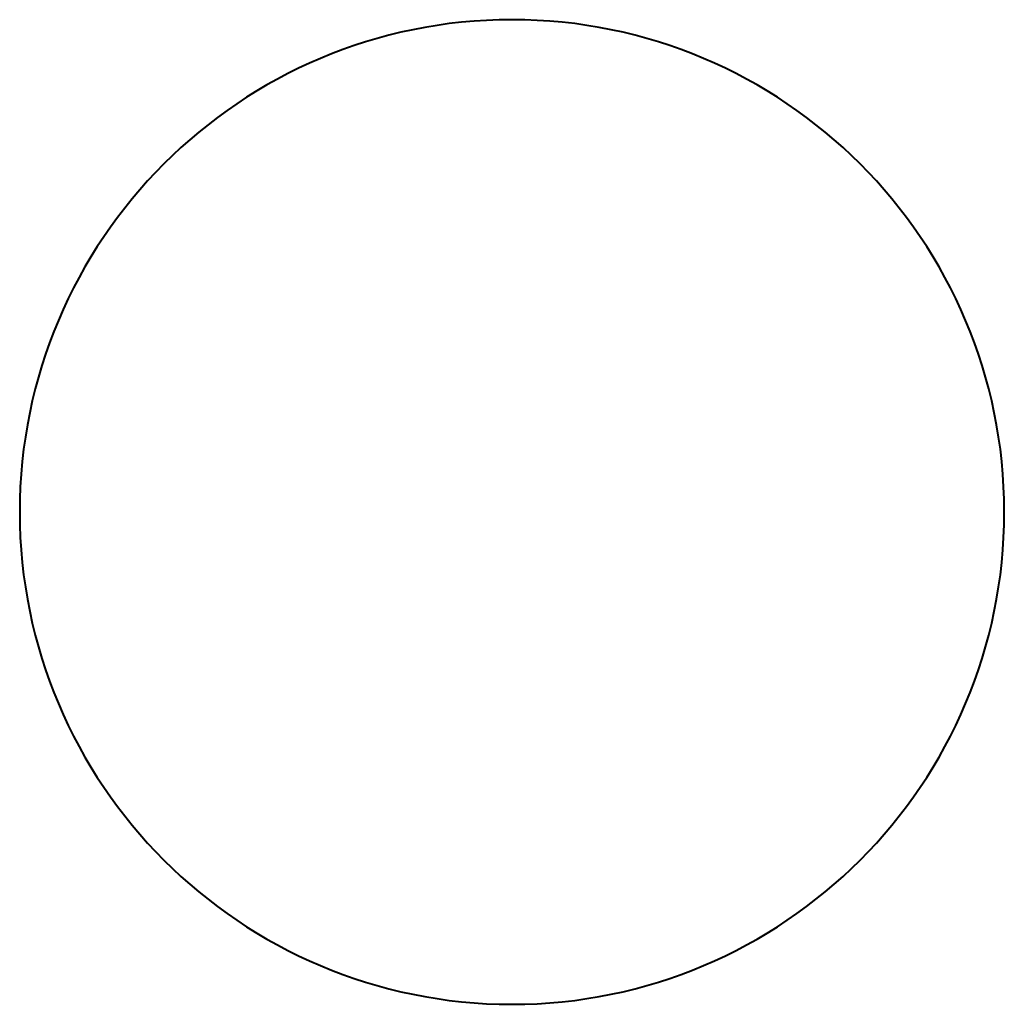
# Model space of a CAD drawing. Header units: millimetres. Extents: x -1321 to 1388, y -120 to 1267.
# Tile 41 of 88: x -374.1 to -370.9, y 578.77 to 581.97. Entities that reach past the tile are written whole.
import ezdxf

# ---------------------------------------------------------------- set-up
doc = ezdxf.new("R2010")
doc.units = ezdxf.units.MM
doc.layers.add('G-IMPT', color=8, linetype='Continuous', lineweight=40)

# ---------------------------------------------------------------- blocks, each defined once
blk = doc.blocks.new('NEXA 1500 CALQUES_dwg-769064-Droite')
at = {"layer": 'G-IMPT'}
for start, end in [(0, 180), (360, 180), (360, 180), (360, 180), (0, 180), (0, 180), (360, 180), (0, 180), (180, 0), (180, 360), (180, 360), (180, 360), (180, 0), (180, 0), (180, 0), (180, 0)]:
    blk.add_arc((-372.5, 580.3723), 1.6, start, end, dxfattribs=at)

msp = doc.modelspace()

# ---------------------------------------------------------------- block references
at = {"layer": 'G-IMPT'}
msp.add_blockref('NEXA 1500 CALQUES_dwg-769064-Droite', (0, 0), dxfattribs=at)

doc.saveas('drawing.dxf')
